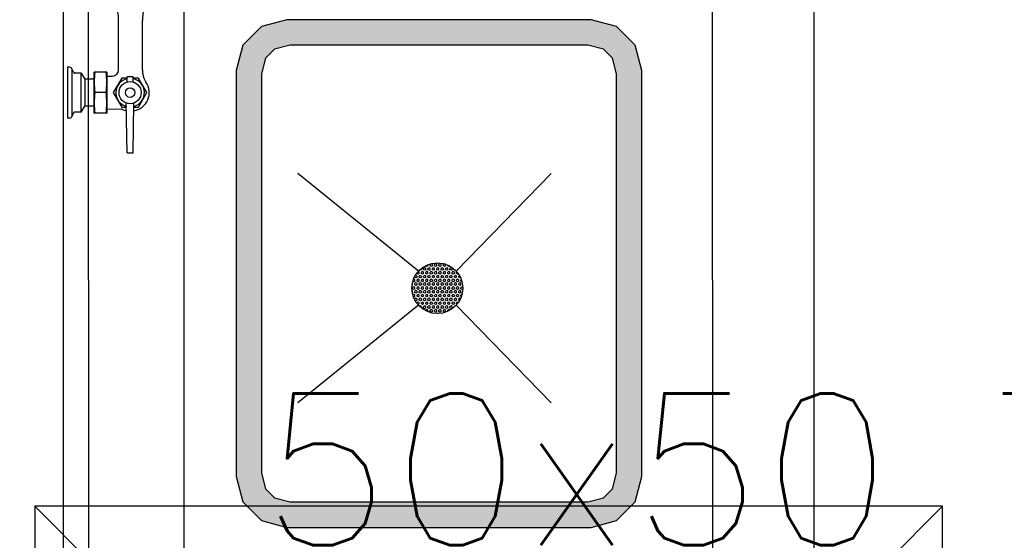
# Model space of a CAD drawing. Header units: millimetres. Extents: x -11575 to 52845, y -36266 to 23021.
# Tile 130 of 184: x 44076 to 45049, y 12141 to 12655. Entities that reach past the tile are written whole.
import ezdxf

# ---------------------------------------------------------------- set-up
doc = ezdxf.new("R2010")
doc.units = ezdxf.units.MM
doc.header["$MEASUREMENT"] = 0
doc.layers.add('GREY SCALE', color=9, linetype='Continuous', true_color=0x808080)
doc.layers.add('GREYSCALE', color=9, linetype='Continuous', lineweight=0, true_color=0x808080)
doc.layers.add('M-MEP-ELCT-TRUNKING', color=7, linetype='Continuous', lineweight=20, true_color=0x960000)
doc.layers.add('M-MEP-ELPR-TEXT', color=7, linetype='Continuous', lineweight=20)
doc.styles.get("Standard").update_dxf_attribs({"font": 'romans.shx'})

# ---------------------------------------------------------------- blocks, each defined once
blk = doc.blocks.new('FLOOR PLAN')
at = {"layer": 'GREYSCALE', "lineweight": -2}
h = blk.add_hatch(color=0, dxfattribs=at)
h.dxf.hatch_style = 1
h.paths.add_polyline_path([(14340.05, 12153.59), (14640.77, 12153.6), (14665.83, 12160.32), (14684.18, 12178.67), (14690.89, 12203.73), (14690.87, 12604.7), (14684.16, 12629.76), (14665.81, 12648.1), (14640.75, 12654.82), (14340.02, 12654.8), (14314.96, 12648.09), (14296.62, 12629.74), (14289.9, 12604.68), (14289.92, 12203.71), (14296.64, 12178.65), (14314.99, 12160.3)])
h.paths.add_polyline_path([(14343.34, 12178.65), (14637.47, 12178.67), (14652.86, 12182.79), (14661.71, 12191.64), (14665.83, 12207.03), (14665.81, 12601.4), (14661.69, 12616.78), (14652.84, 12625.63), (14637.45, 12629.76), (14343.32, 12629.74), (14327.94, 12625.62), (14319.09, 12616.77), (14314.97, 12601.38), (14314.98, 12207.01), (14319.11, 12191.62), (14327.96, 12182.77)], flags=16)
at = {"layer": 'GREYSCALE', "color": 0, "lineweight": -2}
for p, q in [((14119.17, 13241.32), (14119.22, 12032.34)), ((14144.28, 12032.34), (14144.23, 13241.32)), ((14238.51, 12032.34), (14238.45, 13241.32)), ((14760.77, 12032.36), (14760.72, 13241.35)), ((14861.01, 12032.37), (14860.96, 13241.35)), ((14173.86, 12627.63), (14173.86, 12653.94)), ((14173.86, 12605.37), (14173.86, 12653.73)), ((14197.35, 12627.63), (14197.35, 12653.94)), ((14197.35, 12605.37), (14197.35, 12653.73)), ((14314.96, 12648.09), (14296.62, 12629.74)), ((14340.02, 12654.8), (14314.96, 12648.09)), ((14640.75, 12654.82), (14340.02, 12654.8)), ((14665.81, 12648.1), (14640.75, 12654.82)), ((14684.16, 12629.76), (14665.81, 12648.1)), ((14296.62, 12629.74), (14289.9, 12604.68)), ((14343.32, 12629.74), (14327.94, 12625.62)), ((14637.45, 12629.76), (14343.32, 12629.74)), ((14652.84, 12625.63), (14637.45, 12629.76)), ((14690.87, 12604.7), (14684.16, 12629.76)), ((14327.94, 12625.62), (14319.09, 12616.77)), ((14661.69, 12616.78), (14652.84, 12625.63)), ((14125.19, 12607.85), (14123.21, 12607.85)), ((14123.21, 12607.85), (14123.21, 12557.73)), ((14319.09, 12616.77), (14314.97, 12601.38)), ((14665.81, 12601.4), (14661.69, 12616.78)), ((14129.22, 12602.89), (14128.04, 12605.72)), ((14128.05, 12559.93), (14128.04, 12605.66)), ((14136.75, 12601.95), (14130.64, 12601.95)), ((14136.75, 12601.95), (14140.58, 12596.15)), ((14136.75, 12563.7), (14136.75, 12601.95)), ((14162.2, 12603.05), (14149.67, 12603.05)), ((14149.68, 12582.83), (14149.67, 12603.05)), ((14162.2, 12603.05), (14162.21, 12562.6)), ((14162.2, 12599.11), (14167.59, 12599.11)), ((14182.32, 12593.42), (14182.32, 12598.55)), ((14188.09, 12598.55), (14182.32, 12598.55)), ((14188.09, 12593.42), (14188.09, 12598.55)), ((14289.9, 12604.68), (14289.92, 12203.71)), ((14314.97, 12601.38), (14314.98, 12207.01)), ((14665.83, 12207.03), (14665.81, 12601.4)), ((14690.89, 12203.73), (14690.87, 12604.7)), ((14140.58, 12596.08), (14140.58, 12569.57)), ((14149.67, 12596.08), (14140.58, 12596.08)), ((14149.68, 12562.6), (14149.68, 12582.83)), ((14161.42, 12582.83), (14150.46, 12582.83)), ((14136.75, 12563.7), (14140.58, 12569.51)), ((14149.68, 12569.51), (14140.58, 12569.51)), ((14182.33, 12523.3), (14181.46, 12572.54)), ((14188.09, 12523.3), (14188.95, 12572.54)), ((14129.22, 12562.76), (14128.05, 12559.93)), ((14136.75, 12563.7), (14130.64, 12563.7)), ((14162.21, 12562.6), (14149.68, 12562.6)), ((14162.21, 12566.72), (14176.37, 12566.6)), ((14125.19, 12557.73), (14123.21, 12557.73)), ((14182.33, 12523.3), (14188.09, 12523.3)), ((14470.18, 12406.61), (14351.05, 12503)), ((14470.18, 12406.61), (14351.05, 12503)), ((14470.18, 12406.61), (14351.05, 12503)), ((14470.18, 12406.61), (14351.05, 12503)), ((14601.3, 12503.02), (14507.24, 12406.61)), ((14601.3, 12503.02), (14507.24, 12406.61)), ((14601.3, 12503.02), (14507.24, 12406.61)), ((14601.3, 12503.02), (14507.24, 12406.61)), ((14479.51, 12411.79), (14479.51, 12413.05)), ((14479.51, 12413.05), (14479.51, 12413.05)), ((14482.77, 12413.67), (14481.68, 12413.05)), ((14481.68, 12411.79), (14481.68, 12413.05)), ((14483.85, 12413.05), (14482.77, 12413.67)), ((14483.85, 12411.79), (14483.85, 12413.05)), ((14487.11, 12413.67), (14486.02, 12413.05)), ((14486.02, 12411.79), (14486.02, 12413.05)), ((14488.19, 12413.05), (14487.11, 12413.67)), ((14488.19, 12411.79), (14488.19, 12413.05)), ((14491.45, 12413.67), (14490.36, 12413.05)), ((14490.36, 12411.79), (14490.36, 12413.05)), ((14492.53, 12413.05), (14491.45, 12413.67)), ((14492.53, 12411.79), (14492.53, 12413.05)), ((14495.79, 12413.67), (14494.7, 12413.05)), ((14494.7, 12411.79), (14494.7, 12413.05)), ((14496.87, 12413.05), (14495.79, 12413.67)), ((14496.87, 12411.79), (14496.87, 12413.05)), ((14468.66, 12404.27), (14468.66, 12404.77)), ((14469.75, 12403.65), (14468.66, 12404.27)), ((14470.83, 12404.27), (14469.75, 12403.65)), ((14470.83, 12405.53), (14469.77, 12406.14)), ((14470.83, 12404.27), (14470.83, 12405.53)), ((14471.92, 12407.41), (14471.3, 12407.76)), ((14473, 12408.03), (14471.92, 12407.41)), ((14473, 12408.03), (14473, 12409.26)), ((14474.09, 12406.15), (14473, 12405.53)), ((14473, 12404.27), (14473, 12405.53)), ((14474.09, 12403.65), (14473, 12404.27)), ((14475.17, 12405.53), (14474.09, 12406.15)), ((14475.17, 12404.27), (14474.09, 12403.65)), ((14476.26, 12409.91), (14475.17, 12409.29)), ((14475.17, 12408.03), (14475.17, 12409.29)), ((14476.26, 12407.41), (14475.17, 12408.03)), ((14475.17, 12404.27), (14475.17, 12405.53)), ((14477.34, 12409.29), (14476.26, 12409.91)), ((14477.34, 12408.03), (14476.26, 12407.41)), ((14477.34, 12411.79), (14477.34, 12412.07)), ((14478.43, 12411.17), (14477.34, 12411.79)), ((14477.34, 12408.03), (14477.34, 12409.29)), ((14478.43, 12406.15), (14477.34, 12405.53)), ((14477.34, 12404.27), (14477.34, 12405.53)), ((14478.43, 12403.65), (14477.34, 12404.27)), ((14479.51, 12411.79), (14478.43, 12411.17)), ((14479.51, 12405.53), (14478.43, 12406.15)), ((14479.51, 12404.27), (14478.43, 12403.65)), ((14480.6, 12409.91), (14479.51, 12409.29)), ((14479.51, 12408.03), (14479.51, 12409.29)), ((14480.6, 12407.41), (14479.51, 12408.03)), ((14479.51, 12404.27), (14479.51, 12405.53)), ((14481.68, 12409.29), (14480.6, 12409.91)), ((14481.68, 12408.03), (14480.6, 12407.41)), ((14482.77, 12411.17), (14481.68, 12411.79)), ((14481.68, 12408.03), (14481.68, 12409.29)), ((14482.77, 12406.15), (14481.68, 12405.53)), ((14481.68, 12404.27), (14481.68, 12405.53)), ((14482.77, 12403.65), (14481.68, 12404.27)), ((14483.85, 12411.79), (14482.77, 12411.17)), ((14483.85, 12405.53), (14482.77, 12406.15)), ((14483.85, 12404.27), (14482.77, 12403.65)), ((14484.94, 12409.91), (14483.85, 12409.29)), ((14483.85, 12408.03), (14483.85, 12409.29)), ((14484.94, 12407.41), (14483.85, 12408.03)), ((14483.85, 12404.27), (14483.85, 12405.53)), ((14486.02, 12409.29), (14484.94, 12409.91)), ((14486.02, 12408.03), (14484.94, 12407.41)), ((14487.11, 12411.17), (14486.02, 12411.79)), ((14486.02, 12408.03), (14486.02, 12409.29)), ((14487.11, 12406.15), (14486.02, 12405.53)), ((14486.02, 12404.27), (14486.02, 12405.53)), ((14487.11, 12403.65), (14486.02, 12404.27)), ((14488.19, 12411.79), (14487.11, 12411.17)), ((14488.19, 12405.53), (14487.11, 12406.15)), ((14488.19, 12404.27), (14487.11, 12403.65)), ((14489.28, 12409.91), (14488.19, 12409.29)), ((14488.19, 12408.03), (14488.19, 12409.29)), ((14489.28, 12407.41), (14488.19, 12408.03)), ((14488.19, 12404.27), (14488.19, 12405.53)), ((14490.36, 12409.29), (14489.28, 12409.91)), ((14490.36, 12408.03), (14489.28, 12407.41)), ((14491.45, 12411.17), (14490.36, 12411.79)), ((14490.36, 12408.03), (14490.36, 12409.29)), ((14491.45, 12406.15), (14490.36, 12405.53)), ((14490.36, 12404.27), (14490.36, 12405.53)), ((14491.45, 12403.65), (14490.36, 12404.27)), ((14492.53, 12411.79), (14491.45, 12411.17)), ((14492.53, 12405.53), (14491.45, 12406.15)), ((14492.53, 12404.27), (14491.45, 12403.65)), ((14493.62, 12409.91), (14492.53, 12409.29)), ((14492.53, 12408.03), (14492.53, 12409.29)), ((14493.62, 12407.41), (14492.53, 12408.03)), ((14492.53, 12404.27), (14492.53, 12405.53)), ((14494.7, 12409.29), (14493.62, 12409.91)), ((14494.7, 12408.03), (14493.62, 12407.41)), ((14495.79, 12411.17), (14494.7, 12411.79)), ((14494.7, 12408.03), (14494.7, 12409.29)), ((14495.79, 12406.15), (14494.7, 12405.53)), ((14494.7, 12404.27), (14494.7, 12405.53)), ((14495.79, 12403.65), (14494.7, 12404.27)), ((14496.87, 12411.79), (14495.79, 12411.17)), ((14496.87, 12405.53), (14495.79, 12406.15)), ((14496.87, 12404.27), (14495.79, 12403.65)), ((14497.96, 12409.91), (14496.87, 12409.29)), ((14496.87, 12408.03), (14496.87, 12409.29)), ((14497.96, 12407.41), (14496.87, 12408.03)), ((14496.87, 12404.27), (14496.87, 12405.53)), ((14499.05, 12409.29), (14497.96, 12409.91)), ((14499.05, 12408.03), (14497.96, 12407.41)), ((14499.04, 12411.79), (14499.04, 12412.57)), ((14500.13, 12411.17), (14499.04, 12411.79)), ((14499.05, 12408.03), (14499.05, 12409.29)), ((14500.13, 12406.15), (14499.05, 12405.53)), ((14499.05, 12404.27), (14499.05, 12405.53)), ((14500.13, 12403.65), (14499.05, 12404.27)), ((14500.92, 12411.62), (14500.13, 12411.17)), ((14501.22, 12405.53), (14500.13, 12406.15)), ((14501.22, 12404.27), (14500.13, 12403.65)), ((14502.3, 12409.91), (14501.22, 12409.29)), ((14501.22, 12408.03), (14501.22, 12409.29)), ((14502.3, 12407.41), (14501.22, 12408.03)), ((14501.22, 12404.27), (14501.22, 12405.53)), ((14503.39, 12409.29), (14502.3, 12409.91)), ((14503.39, 12408.03), (14502.3, 12407.41)), ((14503.39, 12408.03), (14503.39, 12409.29)), ((14504.47, 12406.15), (14503.39, 12405.53)), ((14503.39, 12404.27), (14503.39, 12405.53)), ((14504.47, 12403.65), (14503.39, 12404.27)), ((14505.56, 12405.53), (14504.47, 12406.15)), ((14505.56, 12404.27), (14504.47, 12403.65)), ((14505.56, 12408.03), (14505.56, 12408.29)), ((14506.26, 12407.63), (14505.56, 12408.03)), ((14505.56, 12404.27), (14505.56, 12405.53)), ((14508.03, 12405.7), (14507.73, 12405.53)), ((14507.73, 12404.28), (14507.73, 12405.53)), ((14508.81, 12403.65), (14507.73, 12404.28)), ((14509.35, 12403.96), (14508.81, 12403.65)), ((14464.32, 12394.25), (14464.09, 12394.38)), ((14464.32, 12393), (14464.32, 12394.25)), ((14465.41, 12396.13), (14464.61, 12396.59)), ((14465.41, 12398.63), (14465.25, 12398.55)), ((14466.49, 12398.01), (14465.41, 12398.63)), ((14466.49, 12396.76), (14465.41, 12396.13)), ((14466.49, 12400.51), (14466.49, 12401.32)), ((14467.58, 12399.89), (14466.49, 12400.51)), ((14466.49, 12396.76), (14466.49, 12398.01)), ((14467.58, 12394.88), (14466.49, 12394.25)), ((14466.49, 12393), (14466.49, 12394.25)), ((14467.58, 12402.39), (14466.84, 12401.97)), ((14468.66, 12401.77), (14467.58, 12402.39)), ((14468.66, 12400.51), (14467.58, 12399.89)), ((14468.66, 12394.25), (14467.58, 12394.88)), ((14468.66, 12400.51), (14468.66, 12401.77)), ((14469.75, 12398.64), (14468.66, 12398.01)), ((14468.66, 12396.76), (14468.66, 12398.01)), ((14469.75, 12396.13), (14468.66, 12396.76)), ((14468.66, 12393), (14468.66, 12394.25)), ((14470.83, 12398.01), (14469.75, 12398.64)), ((14470.83, 12396.76), (14469.75, 12396.13)), ((14471.92, 12402.39), (14470.83, 12401.77)), ((14470.83, 12400.51), (14470.83, 12401.77)), ((14471.92, 12399.89), (14470.83, 12400.51)), ((14470.83, 12396.76), (14470.83, 12398.01)), ((14471.92, 12394.88), (14470.83, 12394.25)), ((14470.83, 12393), (14470.83, 12394.25)), ((14473, 12401.77), (14471.92, 12402.39)), ((14473, 12400.51), (14471.92, 12399.89)), ((14473, 12394.25), (14471.92, 12394.88)), ((14473, 12400.51), (14473, 12401.77)), ((14474.09, 12398.64), (14473, 12398.01)), ((14473, 12396.76), (14473, 12398.01)), ((14474.09, 12396.13), (14473, 12396.76)), ((14473, 12393), (14473, 12394.25)), ((14475.17, 12398.01), (14474.09, 12398.64)), ((14475.17, 12396.76), (14474.09, 12396.13)), ((14476.26, 12402.39), (14475.17, 12401.77)), ((14475.17, 12400.51), (14475.17, 12401.77)), ((14476.26, 12399.89), (14475.17, 12400.51)), ((14475.17, 12396.76), (14475.17, 12398.01)), ((14476.26, 12394.88), (14475.17, 12394.25)), ((14475.17, 12393), (14475.17, 12394.25)), ((14477.34, 12401.77), (14476.26, 12402.39)), ((14477.34, 12400.51), (14476.26, 12399.89)), ((14477.34, 12394.25), (14476.26, 12394.88)), ((14477.34, 12400.51), (14477.34, 12401.77)), ((14478.43, 12398.64), (14477.34, 12398.01)), ((14477.34, 12396.76), (14477.34, 12398.01)), ((14478.43, 12396.13), (14477.34, 12396.76)), ((14477.34, 12393), (14477.34, 12394.25)), ((14479.51, 12398.01), (14478.43, 12398.64)), ((14479.51, 12396.76), (14478.43, 12396.13)), ((14480.6, 12402.39), (14479.51, 12401.77)), ((14479.51, 12400.52), (14479.51, 12401.77)), ((14480.6, 12399.89), (14479.51, 12400.52)), ((14479.51, 12396.76), (14479.51, 12398.01)), ((14480.6, 12394.88), (14479.51, 12394.25)), ((14479.51, 12393), (14479.51, 12394.25)), ((14481.68, 12401.77), (14480.6, 12402.39)), ((14481.68, 12400.52), (14480.6, 12399.89)), ((14481.68, 12394.25), (14480.6, 12394.88)), ((14481.68, 12400.52), (14481.68, 12401.77)), ((14482.77, 12398.64), (14481.68, 12398.01)), ((14481.68, 12396.76), (14481.68, 12398.01)), ((14482.77, 12396.13), (14481.68, 12396.76)), ((14481.68, 12393), (14481.68, 12394.25)), ((14483.85, 12398.01), (14482.77, 12398.64)), ((14483.85, 12396.76), (14482.77, 12396.13)), ((14484.94, 12402.39), (14483.85, 12401.77)), ((14483.85, 12400.52), (14483.85, 12401.77)), ((14484.94, 12399.89), (14483.85, 12400.52)), ((14483.85, 12396.76), (14483.85, 12398.01)), ((14484.94, 12394.88), (14483.85, 12394.25)), ((14483.85, 12393), (14483.85, 12394.25)), ((14486.02, 12401.77), (14484.94, 12402.39)), ((14486.02, 12400.52), (14484.94, 12399.89)), ((14486.02, 12394.25), (14484.94, 12394.88)), ((14486.02, 12400.52), (14486.02, 12401.77)), ((14487.11, 12398.64), (14486.02, 12398.01)), ((14486.02, 12396.76), (14486.02, 12398.01)), ((14487.11, 12396.13), (14486.02, 12396.76)), ((14486.02, 12393), (14486.02, 12394.25)), ((14488.19, 12398.01), (14487.11, 12398.64)), ((14488.19, 12396.76), (14487.11, 12396.13)), ((14489.28, 12402.4), (14488.19, 12401.77)), ((14488.19, 12400.52), (14488.19, 12401.77)), ((14489.28, 12399.89), (14488.19, 12400.52)), ((14488.19, 12396.76), (14488.19, 12398.01)), ((14489.28, 12394.88), (14488.19, 12394.25)), ((14488.19, 12393), (14488.19, 12394.25)), ((14490.36, 12401.77), (14489.28, 12402.4)), ((14490.36, 12400.52), (14489.28, 12399.89)), ((14490.36, 12394.25), (14489.28, 12394.88)), ((14490.36, 12400.52), (14490.36, 12401.77)), ((14491.45, 12398.64), (14490.36, 12398.01)), ((14490.36, 12396.76), (14490.36, 12398.01)), ((14491.45, 12396.13), (14490.36, 12396.76)), ((14490.36, 12393), (14490.36, 12394.25)), ((14492.53, 12398.01), (14491.45, 12398.64)), ((14492.53, 12396.76), (14491.45, 12396.13)), ((14493.62, 12402.4), (14492.53, 12401.77)), ((14492.53, 12400.52), (14492.53, 12401.77)), ((14493.62, 12399.89), (14492.53, 12400.52)), ((14492.53, 12396.76), (14492.53, 12398.01)), ((14493.62, 12394.88), (14492.53, 12394.25)), ((14492.53, 12393), (14492.53, 12394.25)), ((14494.7, 12401.77), (14493.62, 12402.4)), ((14494.7, 12400.52), (14493.62, 12399.89)), ((14494.71, 12394.25), (14493.62, 12394.88)), ((14494.7, 12400.52), (14494.7, 12401.77)), ((14495.79, 12398.64), (14494.7, 12398.01)), ((14494.7, 12396.76), (14494.7, 12398.01)), ((14495.79, 12396.13), (14494.7, 12396.76)), ((14494.71, 12393), (14494.71, 12394.25)), ((14496.88, 12398.01), (14495.79, 12398.64)), ((14496.88, 12396.76), (14495.79, 12396.13)), ((14497.96, 12402.4), (14496.88, 12401.77)), ((14496.88, 12400.52), (14496.88, 12401.77)), ((14497.96, 12399.89), (14496.88, 12400.52)), ((14496.88, 12396.76), (14496.88, 12398.01)), ((14497.96, 12394.88), (14496.88, 12394.25)), ((14496.88, 12393), (14496.88, 12394.25)), ((14499.05, 12401.77), (14497.96, 12402.4)), ((14499.05, 12400.52), (14497.96, 12399.89)), ((14499.05, 12394.25), (14497.96, 12394.88)), ((14499.05, 12400.52), (14499.05, 12401.77)), ((14500.13, 12398.64), (14499.05, 12398.01)), ((14499.05, 12396.76), (14499.05, 12398.01)), ((14500.13, 12396.13), (14499.05, 12396.76)), ((14499.05, 12393), (14499.05, 12394.25)), ((14501.22, 12398.01), (14500.13, 12398.64)), ((14501.22, 12396.76), (14500.13, 12396.13)), ((14502.3, 12402.4), (14501.22, 12401.77)), ((14501.22, 12400.52), (14501.22, 12401.77)), ((14502.3, 12399.89), (14501.22, 12400.52)), ((14501.22, 12396.76), (14501.22, 12398.01)), ((14502.3, 12394.88), (14501.22, 12394.25)), ((14501.22, 12393), (14501.22, 12394.25)), ((14503.39, 12401.77), (14502.3, 12402.4)), ((14503.39, 12400.52), (14502.3, 12399.89)), ((14503.39, 12394.25), (14502.3, 12394.88)), ((14503.39, 12400.52), (14503.39, 12401.77)), ((14504.47, 12398.64), (14503.39, 12398.01)), ((14503.39, 12396.76), (14503.39, 12398.01)), ((14504.47, 12396.13), (14503.39, 12396.76)), ((14503.39, 12393), (14503.39, 12394.25)), ((14505.56, 12398.01), (14504.47, 12398.64)), ((14505.56, 12396.76), (14504.47, 12396.13)), ((14506.64, 12402.4), (14505.56, 12401.77)), ((14505.56, 12400.52), (14505.56, 12401.77)), ((14506.64, 12399.89), (14505.56, 12400.52)), ((14505.56, 12396.76), (14505.56, 12398.01)), ((14506.64, 12394.88), (14505.56, 12394.25)), ((14505.56, 12393), (14505.56, 12394.25)), ((14507.73, 12401.77), (14506.64, 12402.4)), ((14507.73, 12400.52), (14506.64, 12399.89)), ((14507.73, 12394.25), (14506.64, 12394.88)), ((14507.73, 12400.52), (14507.73, 12401.77)), ((14508.81, 12398.64), (14507.73, 12398.01)), ((14507.73, 12396.76), (14507.73, 12398.01)), ((14508.81, 12396.13), (14507.73, 12396.76)), ((14507.73, 12393), (14507.73, 12394.25)), ((14509.9, 12398.01), (14508.81, 12398.64)), ((14509.9, 12396.76), (14508.81, 12396.13)), ((14510.5, 12402.12), (14509.9, 12401.77)), ((14509.9, 12400.52), (14509.9, 12401.77)), ((14510.98, 12399.89), (14509.9, 12400.52)), ((14509.9, 12396.76), (14509.9, 12398.01)), ((14510.98, 12394.88), (14509.9, 12394.25)), ((14509.9, 12393), (14509.9, 12394.25)), ((14511.49, 12400.18), (14510.98, 12399.89)), ((14512.07, 12394.25), (14510.98, 12394.88)), ((14512.32, 12398.15), (14512.07, 12398.01)), ((14512.07, 12396.76), (14512.07, 12398.01)), ((14512.91, 12396.27), (14512.07, 12396.76)), ((14512.07, 12393), (14512.07, 12394.25)), ((14464.32, 12386.73), (14463.8, 12387.03)), ((14464.32, 12393), (14463.83, 12392.71)), ((14464.32, 12385.48), (14464.04, 12385.32)), ((14465.41, 12391.12), (14464.32, 12390.49)), ((14464.32, 12389.24), (14464.32, 12390.49)), ((14465.41, 12388.61), (14464.32, 12389.24)), ((14464.32, 12385.48), (14464.32, 12386.73)), ((14465.41, 12383.6), (14464.55, 12383.1)), ((14466.49, 12390.49), (14465.41, 12391.12)), ((14466.49, 12389.24), (14465.41, 12388.61)), ((14466.49, 12382.97), (14465.41, 12383.6)), ((14467.58, 12392.37), (14466.49, 12393)), ((14466.49, 12389.24), (14466.49, 12390.49)), ((14467.58, 12387.36), (14466.49, 12386.73)), ((14466.49, 12385.48), (14466.49, 12386.73)), ((14467.58, 12384.85), (14466.49, 12385.48)), ((14468.66, 12393), (14467.58, 12392.37)), ((14468.66, 12386.73), (14467.58, 12387.36)), ((14468.66, 12385.48), (14467.58, 12384.85)), ((14469.75, 12391.12), (14468.66, 12390.49)), ((14468.66, 12389.24), (14468.66, 12390.49)), ((14469.75, 12388.61), (14468.66, 12389.24)), ((14468.66, 12385.48), (14468.66, 12386.73)), ((14469.75, 12383.6), (14468.66, 12382.97)), ((14470.83, 12390.49), (14469.75, 12391.12)), ((14470.83, 12389.24), (14469.75, 12388.61)), ((14470.83, 12382.97), (14469.75, 12383.6)), ((14471.92, 12392.37), (14470.83, 12393)), ((14470.83, 12389.24), (14470.83, 12390.49)), ((14471.92, 12387.36), (14470.83, 12386.73)), ((14470.83, 12385.48), (14470.83, 12386.73)), ((14471.92, 12384.85), (14470.83, 12385.48)), ((14473, 12393), (14471.92, 12392.37)), ((14473, 12386.73), (14471.92, 12387.36)), ((14473, 12385.48), (14471.92, 12384.85)), ((14474.09, 12391.12), (14473, 12390.49)), ((14473, 12389.24), (14473, 12390.49)), ((14474.09, 12388.61), (14473, 12389.24)), ((14473, 12385.48), (14473, 12386.73)), ((14474.09, 12383.6), (14473, 12382.97)), ((14475.17, 12390.49), (14474.09, 12391.12)), ((14475.17, 12389.24), (14474.09, 12388.61)), ((14475.17, 12382.97), (14474.09, 12383.6)), ((14476.26, 12392.37), (14475.17, 12393)), ((14475.17, 12389.24), (14475.17, 12390.49)), ((14476.26, 12387.36), (14475.17, 12386.73)), ((14475.17, 12385.48), (14475.17, 12386.73)), ((14476.26, 12384.85), (14475.17, 12385.48)), ((14477.34, 12393), (14476.26, 12392.37)), ((14477.34, 12386.73), (14476.26, 12387.36)), ((14477.34, 12385.48), (14476.26, 12384.85)), ((14478.43, 12391.12), (14477.34, 12390.49)), ((14477.34, 12389.24), (14477.34, 12390.49)), ((14478.43, 12388.61), (14477.34, 12389.24)), ((14477.34, 12385.48), (14477.34, 12386.73)), ((14478.43, 12383.6), (14477.34, 12382.97)), ((14479.51, 12390.49), (14478.43, 12391.12)), ((14479.51, 12389.24), (14478.43, 12388.61)), ((14479.51, 12382.97), (14478.43, 12383.6)), ((14480.6, 12392.37), (14479.51, 12393)), ((14479.51, 12389.24), (14479.51, 12390.49)), ((14480.6, 12387.36), (14479.51, 12386.73)), ((14479.51, 12385.48), (14479.51, 12386.73)), ((14480.6, 12384.85), (14479.51, 12385.48)), ((14481.68, 12393), (14480.6, 12392.37)), ((14481.68, 12386.73), (14480.6, 12387.36)), ((14481.68, 12385.48), (14480.6, 12384.85)), ((14482.77, 12391.12), (14481.68, 12390.49)), ((14481.68, 12389.24), (14481.68, 12390.49)), ((14482.77, 12388.61), (14481.68, 12389.24)), ((14481.68, 12385.48), (14481.68, 12386.73)), ((14482.77, 12383.6), (14481.68, 12382.97)), ((14483.85, 12390.49), (14482.77, 12391.12)), ((14483.85, 12389.24), (14482.77, 12388.61)), ((14483.85, 12382.97), (14482.77, 12383.6)), ((14484.94, 12392.37), (14483.85, 12393)), ((14483.85, 12389.24), (14483.85, 12390.49)), ((14484.94, 12387.36), (14483.85, 12386.73)), ((14483.85, 12385.48), (14483.85, 12386.73)), ((14484.94, 12384.85), (14483.85, 12385.48)), ((14486.02, 12393), (14484.94, 12392.37)), ((14486.02, 12386.73), (14484.94, 12387.36)), ((14486.02, 12385.48), (14484.94, 12384.85)), ((14487.11, 12391.12), (14486.02, 12390.49)), ((14486.02, 12389.24), (14486.02, 12390.49)), ((14487.11, 12388.61), (14486.02, 12389.24)), ((14486.02, 12385.48), (14486.02, 12386.73)), ((14487.11, 12383.6), (14486.02, 12382.97)), ((14488.19, 12390.49), (14487.11, 12391.12)), ((14488.19, 12389.24), (14487.11, 12388.61)), ((14488.19, 12382.97), (14487.11, 12383.6)), ((14489.28, 12392.37), (14488.19, 12393)), ((14488.19, 12389.24), (14488.19, 12390.49)), ((14489.28, 12387.36), (14488.19, 12386.73)), ((14488.19, 12385.48), (14488.19, 12386.73)), ((14489.28, 12384.85), (14488.19, 12385.48)), ((14490.36, 12393), (14489.28, 12392.37)), ((14490.36, 12386.73), (14489.28, 12387.36)), ((14490.36, 12385.48), (14489.28, 12384.85)), ((14491.45, 12391.12), (14490.36, 12390.49)), ((14490.36, 12389.24), (14490.36, 12390.49)), ((14491.45, 12388.61), (14490.36, 12389.24)), ((14490.36, 12385.48), (14490.36, 12386.73)), ((14491.45, 12383.6), (14490.37, 12382.97)), ((14492.54, 12390.49), (14491.45, 12391.12)), ((14492.54, 12389.24), (14491.45, 12388.61)), ((14492.54, 12382.97), (14491.45, 12383.6)), ((14493.62, 12392.37), (14492.53, 12393)), ((14492.54, 12389.24), (14492.54, 12390.49)), ((14493.62, 12387.36), (14492.54, 12386.73)), ((14492.54, 12385.48), (14492.54, 12386.73)), ((14493.62, 12384.85), (14492.54, 12385.48)), ((14494.71, 12393), (14493.62, 12392.37)), ((14494.71, 12386.73), (14493.62, 12387.36)), ((14494.71, 12385.48), (14493.62, 12384.85)), ((14495.79, 12391.12), (14494.71, 12390.49)), ((14494.71, 12389.24), (14494.71, 12390.49)), ((14495.79, 12388.61), (14494.71, 12389.24)), ((14494.71, 12385.48), (14494.71, 12386.73)), ((14495.79, 12383.6), (14494.71, 12382.97)), ((14496.88, 12390.49), (14495.79, 12391.12)), ((14496.88, 12389.24), (14495.79, 12388.61)), ((14496.88, 12382.97), (14495.79, 12383.6)), ((14497.96, 12392.37), (14496.88, 12393)), ((14496.88, 12389.24), (14496.88, 12390.49)), ((14497.96, 12387.36), (14496.88, 12386.73)), ((14496.88, 12385.48), (14496.88, 12386.73)), ((14497.96, 12384.85), (14496.88, 12385.48)), ((14499.05, 12393), (14497.96, 12392.37)), ((14499.05, 12386.73), (14497.96, 12387.36)), ((14499.05, 12385.48), (14497.96, 12384.85)), ((14500.13, 12391.12), (14499.05, 12390.49)), ((14499.05, 12389.24), (14499.05, 12390.49)), ((14500.13, 12388.61), (14499.05, 12389.24)), ((14499.05, 12385.48), (14499.05, 12386.73)), ((14500.13, 12383.6), (14499.05, 12382.97)), ((14501.22, 12390.49), (14500.13, 12391.12)), ((14501.22, 12389.24), (14500.13, 12388.61)), ((14501.22, 12382.97), (14500.13, 12383.6)), ((14502.3, 12392.37), (14501.22, 12393)), ((14501.22, 12389.24), (14501.22, 12390.49)), ((14502.3, 12387.36), (14501.22, 12386.73)), ((14501.22, 12385.48), (14501.22, 12386.73)), ((14502.3, 12384.85), (14501.22, 12385.48)), ((14503.39, 12393), (14502.3, 12392.37)), ((14503.39, 12386.73), (14502.3, 12387.36)), ((14503.39, 12385.48), (14502.3, 12384.85)), ((14504.47, 12391.12), (14503.39, 12390.49)), ((14503.39, 12389.24), (14503.39, 12390.49)), ((14504.47, 12388.61), (14503.39, 12389.24)), ((14503.39, 12385.48), (14503.39, 12386.73)), ((14504.47, 12383.6), (14503.39, 12382.97)), ((14505.56, 12390.49), (14504.47, 12391.12)), ((14505.56, 12389.24), (14504.47, 12388.61)), ((14505.56, 12382.97), (14504.47, 12383.6)), ((14506.64, 12392.37), (14505.56, 12393)), ((14505.56, 12389.24), (14505.56, 12390.49)), ((14506.64, 12387.36), (14505.56, 12386.73)), ((14505.56, 12385.48), (14505.56, 12386.73)), ((14506.64, 12384.85), (14505.56, 12385.48)), ((14507.73, 12393), (14506.64, 12392.37)), ((14507.73, 12386.73), (14506.64, 12387.36)), ((14507.73, 12385.48), (14506.64, 12384.85)), ((14508.81, 12391.12), (14507.73, 12390.49)), ((14507.73, 12389.24), (14507.73, 12390.49)), ((14508.81, 12388.61), (14507.73, 12389.24)), ((14507.73, 12385.48), (14507.73, 12386.73)), ((14508.81, 12383.6), (14507.73, 12382.97)), ((14509.9, 12390.49), (14508.81, 12391.12)), ((14509.9, 12389.24), (14508.81, 12388.61)), ((14509.9, 12382.97), (14508.81, 12383.6)), ((14510.98, 12392.37), (14509.9, 12393)), ((14509.9, 12389.24), (14509.9, 12390.49)), ((14510.98, 12387.36), (14509.9, 12386.73)), ((14509.9, 12385.48), (14509.9, 12386.73)), ((14510.98, 12384.85), (14509.9, 12385.48)), ((14512.07, 12393), (14510.98, 12392.37)), ((14512.07, 12386.73), (14510.98, 12387.36)), ((14512.07, 12385.48), (14510.98, 12384.85)), ((14513.15, 12391.12), (14512.07, 12390.49)), ((14512.07, 12389.24), (14512.07, 12390.49)), ((14513.15, 12388.61), (14512.07, 12389.24)), ((14512.07, 12385.48), (14512.07, 12386.73)), ((14513.75, 12390.77), (14513.15, 12391.12)), ((14513.76, 12388.96), (14513.15, 12388.61)), ((14465.41, 12381.09), (14465.13, 12381.25)), ((14466.49, 12381.72), (14465.41, 12381.09)), ((14466.49, 12381.72), (14466.49, 12382.97)), ((14467.58, 12379.84), (14466.49, 12379.21)), ((14466.49, 12378.15), (14466.49, 12379.21)), ((14467.58, 12377.33), (14466.64, 12377.88)), ((14468.66, 12379.21), (14467.58, 12379.84)), ((14468.66, 12377.96), (14467.58, 12377.33)), ((14468.66, 12381.72), (14468.66, 12382.97)), ((14469.75, 12381.09), (14468.66, 12381.72)), ((14468.66, 12377.96), (14468.66, 12379.21)), ((14469.75, 12376.08), (14468.66, 12375.45)), ((14468.66, 12374.7), (14468.66, 12375.45)), ((14470.83, 12381.72), (14469.75, 12381.09)), ((14470.83, 12375.45), (14469.75, 12376.08)), ((14470.83, 12374.2), (14469.75, 12373.57)), ((14470.83, 12381.72), (14470.83, 12382.97)), ((14471.92, 12379.84), (14470.83, 12379.21)), ((14470.83, 12377.96), (14470.83, 12379.21)), ((14471.92, 12377.33), (14470.83, 12377.96)), ((14470.83, 12374.2), (14470.83, 12375.45)), ((14473, 12379.21), (14471.92, 12379.84)), ((14473, 12377.96), (14471.92, 12377.33)), ((14473, 12381.72), (14473, 12382.97)), ((14474.09, 12381.09), (14473, 12381.72)), ((14473, 12377.96), (14473, 12379.21)), ((14474.09, 12376.08), (14473, 12375.45)), ((14473, 12374.2), (14473, 12375.45)), ((14474.09, 12373.57), (14473, 12374.2)), ((14475.17, 12381.72), (14474.09, 12381.09)), ((14475.17, 12375.45), (14474.09, 12376.08)), ((14475.17, 12374.2), (14474.09, 12373.57)), ((14475.17, 12381.72), (14475.17, 12382.97)), ((14476.26, 12379.84), (14475.17, 12379.21)), ((14475.17, 12377.96), (14475.17, 12379.21)), ((14476.26, 12377.33), (14475.17, 12377.96)), ((14475.17, 12374.2), (14475.17, 12375.45)), ((14477.34, 12379.21), (14476.26, 12379.84)), ((14477.34, 12377.96), (14476.26, 12377.33)), ((14477.34, 12381.72), (14477.34, 12382.97)), ((14478.43, 12381.09), (14477.34, 12381.72)), ((14477.34, 12377.96), (14477.34, 12379.21)), ((14478.43, 12376.08), (14477.34, 12375.45)), ((14477.34, 12374.2), (14477.34, 12375.45)), ((14478.43, 12373.57), (14477.34, 12374.2)), ((14479.51, 12381.72), (14478.43, 12381.09)), ((14479.51, 12375.45), (14478.43, 12376.08)), ((14479.51, 12374.2), (14478.43, 12373.57)), ((14479.51, 12381.72), (14479.51, 12382.97)), ((14480.6, 12379.84), (14479.51, 12379.21)), ((14479.51, 12377.96), (14479.51, 12379.21)), ((14480.6, 12377.33), (14479.51, 12377.96)), ((14479.51, 12374.2), (14479.51, 12375.45)), ((14481.68, 12379.21), (14480.6, 12379.84)), ((14481.68, 12377.96), (14480.6, 12377.33)), ((14481.68, 12381.72), (14481.68, 12382.97)), ((14482.77, 12381.09), (14481.68, 12381.72)), ((14481.68, 12377.96), (14481.68, 12379.21)), ((14482.77, 12376.08), (14481.68, 12375.45)), ((14481.68, 12374.2), (14481.68, 12375.45)), ((14482.77, 12373.58), (14481.68, 12374.2)), ((14483.85, 12381.72), (14482.77, 12381.09)), ((14483.85, 12375.45), (14482.77, 12376.08)), ((14483.85, 12374.2), (14482.77, 12373.58)), ((14483.85, 12381.72), (14483.85, 12382.97)), ((14484.94, 12379.84), (14483.85, 12379.21)), ((14483.85, 12377.96), (14483.85, 12379.21)), ((14484.94, 12377.33), (14483.85, 12377.96)), ((14483.85, 12374.2), (14483.85, 12375.45)), ((14486.02, 12379.21), (14484.94, 12379.84)), ((14486.02, 12377.96), (14484.94, 12377.33)), ((14486.02, 12381.72), (14486.02, 12382.97)), ((14487.11, 12381.09), (14486.02, 12381.72)), ((14486.02, 12377.96), (14486.02, 12379.21)), ((14487.11, 12376.08), (14486.02, 12375.45)), ((14486.02, 12374.2), (14486.02, 12375.45)), ((14487.11, 12373.58), (14486.02, 12374.2)), ((14488.19, 12381.72), (14487.11, 12381.09)), ((14488.2, 12375.45), (14487.11, 12376.08)), ((14488.2, 12374.2), (14487.11, 12373.58)), ((14488.19, 12381.72), (14488.19, 12382.97)), ((14489.28, 12379.84), (14488.19, 12379.21)), ((14488.19, 12377.96), (14488.19, 12379.21)), ((14489.28, 12377.33), (14488.19, 12377.96)), ((14488.2, 12374.2), (14488.2, 12375.45)), ((14490.37, 12379.21), (14489.28, 12379.84)), ((14490.37, 12377.96), (14489.28, 12377.33)), ((14490.37, 12381.72), (14490.37, 12382.97)), ((14491.45, 12381.09), (14490.37, 12381.72)), ((14490.37, 12377.96), (14490.37, 12379.21)), ((14491.45, 12376.08), (14490.37, 12375.45)), ((14490.37, 12374.2), (14490.37, 12375.45)), ((14491.45, 12373.58), (14490.37, 12374.2)), ((14492.54, 12381.72), (14491.45, 12381.09)), ((14492.54, 12375.45), (14491.45, 12376.08)), ((14492.54, 12374.2), (14491.45, 12373.58)), ((14492.54, 12381.72), (14492.54, 12382.97)), ((14493.62, 12379.84), (14492.54, 12379.21)), ((14492.54, 12377.96), (14492.54, 12379.21)), ((14493.62, 12377.33), (14492.54, 12377.96)), ((14492.54, 12374.2), (14492.54, 12375.45)), ((14494.71, 12379.21), (14493.62, 12379.84)), ((14494.71, 12377.96), (14493.62, 12377.33)), ((14494.71, 12381.72), (14494.71, 12382.97)), ((14495.79, 12381.09), (14494.71, 12381.72)), ((14494.71, 12377.96), (14494.71, 12379.21)), ((14495.79, 12376.08), (14494.71, 12375.46)), ((14494.71, 12374.2), (14494.71, 12375.46)), ((14495.79, 12373.58), (14494.71, 12374.2)), ((14496.88, 12381.72), (14495.79, 12381.09)), ((14496.88, 12375.46), (14495.79, 12376.08)), ((14496.88, 12374.2), (14495.79, 12373.58)), ((14496.88, 12381.72), (14496.88, 12382.97)), ((14497.96, 12379.84), (14496.88, 12379.21)), ((14496.88, 12377.96), (14496.88, 12379.21)), ((14497.96, 12377.33), (14496.88, 12377.96)), ((14496.88, 12374.2), (14496.88, 12375.46)), ((14499.05, 12379.21), (14497.96, 12379.84)), ((14499.05, 12377.96), (14497.96, 12377.33)), ((14499.05, 12381.72), (14499.05, 12382.97)), ((14500.13, 12381.09), (14499.05, 12381.72)), ((14499.05, 12377.96), (14499.05, 12379.21)), ((14500.13, 12376.08), (14499.05, 12375.46)), ((14499.05, 12374.2), (14499.05, 12375.46)), ((14500.13, 12373.58), (14499.05, 12374.2)), ((14501.22, 12381.72), (14500.13, 12381.09)), ((14501.22, 12375.46), (14500.13, 12376.08)), ((14501.22, 12374.2), (14500.13, 12373.58)), ((14501.22, 12381.72), (14501.22, 12382.97)), ((14502.3, 12379.84), (14501.22, 12379.21)), ((14501.22, 12377.96), (14501.22, 12379.21)), ((14502.3, 12377.34), (14501.22, 12377.96)), ((14501.22, 12374.2), (14501.22, 12375.46)), ((14503.39, 12379.21), (14502.3, 12379.84)), ((14503.39, 12377.96), (14502.3, 12377.34)), ((14503.39, 12381.72), (14503.39, 12382.97)), ((14504.47, 12381.09), (14503.39, 12381.72)), ((14503.39, 12377.96), (14503.39, 12379.21)), ((14504.47, 12376.08), (14503.39, 12375.46)), ((14503.39, 12374.2), (14503.39, 12375.46)), ((14504.47, 12373.58), (14503.39, 12374.2)), ((14505.56, 12381.72), (14504.47, 12381.09)), ((14505.56, 12375.46), (14504.47, 12376.08)), ((14505.56, 12374.2), (14504.47, 12373.58)), ((14505.56, 12381.72), (14505.56, 12382.97)), ((14506.64, 12379.84), (14505.56, 12379.21)), ((14505.56, 12377.96), (14505.56, 12379.21)), ((14506.64, 12377.34), (14505.56, 12377.96)), ((14505.56, 12374.2), (14505.56, 12375.46)), ((14507.73, 12379.21), (14506.64, 12379.84)), ((14507.73, 12377.96), (14506.64, 12377.34)), ((14507.73, 12381.72), (14507.73, 12382.97)), ((14508.81, 12381.09), (14507.73, 12381.72)), ((14507.73, 12377.96), (14507.73, 12379.21)), ((14508.81, 12376.08), (14507.73, 12375.46)), ((14507.73, 12374.2), (14507.73, 12375.46)), ((14508.17, 12373.95), (14507.73, 12374.2)), ((14509.9, 12381.72), (14508.81, 12381.09)), ((14509.47, 12375.7), (14508.81, 12376.08)), ((14509.9, 12381.72), (14509.9, 12382.97)), ((14510.98, 12379.84), (14509.9, 12379.21)), ((14509.9, 12377.96), (14509.9, 12379.21)), ((14510.61, 12377.55), (14509.9, 12377.96)), ((14511.58, 12379.49), (14510.98, 12379.84)), ((14512.99, 12383.5), (14512.07, 12382.97)), ((14512.07, 12381.72), (14512.07, 12382.97)), ((14512.39, 12381.53), (14512.07, 12381.72)), ((14470.18, 12372.87), (14351.07, 12276.46)), ((14470.18, 12372.87), (14351.07, 12276.46)), ((14470.18, 12372.87), (14351.07, 12276.46)), ((14470.18, 12372.87), (14351.07, 12276.46)), ((14469.75, 12373.57), (14469.39, 12373.78)), ((14471.92, 12372.32), (14471.14, 12371.87)), ((14473, 12371.7), (14471.92, 12372.32)), ((14473, 12370.44), (14472.84, 12370.35)), ((14473, 12370.44), (14473, 12371.7)), ((14476.26, 12372.32), (14475.17, 12371.7)), ((14475.17, 12370.44), (14475.17, 12371.7)), ((14476.26, 12369.82), (14475.17, 12370.44)), ((14477.34, 12371.7), (14476.26, 12372.32)), ((14477.34, 12370.44), (14476.26, 12369.82)), ((14477.34, 12370.44), (14477.34, 12371.7)), ((14478.43, 12368.56), (14477.34, 12367.94)), ((14477.34, 12367.4), (14477.34, 12367.94)), ((14479.51, 12367.94), (14478.43, 12368.56)), ((14479.51, 12366.68), (14479.25, 12366.53)), ((14480.6, 12372.32), (14479.51, 12371.7)), ((14479.51, 12370.44), (14479.51, 12371.7)), ((14480.6, 12369.82), (14479.51, 12370.44)), ((14479.51, 12366.68), (14479.51, 12367.94)), ((14481.68, 12371.7), (14480.6, 12372.32)), ((14481.68, 12370.44), (14480.6, 12369.82)), ((14481.68, 12370.44), (14481.68, 12371.7)), ((14482.77, 12368.56), (14481.68, 12367.94)), ((14481.68, 12366.68), (14481.68, 12367.94)), ((14482.77, 12366.06), (14481.68, 12366.68)), ((14483.85, 12367.94), (14482.77, 12368.56)), ((14483.85, 12366.68), (14482.77, 12366.06)), ((14484.94, 12372.32), (14483.85, 12371.7)), ((14483.85, 12370.44), (14483.85, 12371.7)), ((14484.94, 12369.82), (14483.85, 12370.44)), ((14483.85, 12366.68), (14483.85, 12367.94)), ((14486.02, 12371.7), (14484.94, 12372.32)), ((14486.02, 12370.44), (14484.94, 12369.82)), ((14486.02, 12370.44), (14486.02, 12371.7)), ((14487.11, 12368.56), (14486.03, 12367.94)), ((14486.03, 12366.68), (14486.03, 12367.94)), ((14487.11, 12366.06), (14486.03, 12366.68)), ((14488.2, 12367.94), (14487.11, 12368.56)), ((14488.2, 12366.68), (14487.11, 12366.06)), ((14489.28, 12372.32), (14488.2, 12371.7)), ((14488.2, 12370.44), (14488.2, 12371.7)), ((14489.28, 12369.82), (14488.2, 12370.44)), ((14488.2, 12366.68), (14488.2, 12367.94)), ((14489.28, 12364.8), (14489.06, 12364.68)), ((14490.37, 12371.7), (14489.28, 12372.32)), ((14490.37, 12370.44), (14489.28, 12369.82)), ((14489.48, 12364.69), (14489.28, 12364.8)), ((14490.37, 12370.44), (14490.37, 12371.7)), ((14491.45, 12368.56), (14490.37, 12367.94)), ((14490.37, 12366.68), (14490.37, 12367.94)), ((14491.45, 12366.06), (14490.37, 12366.68)), ((14492.54, 12367.94), (14491.45, 12368.56)), ((14492.54, 12366.68), (14491.45, 12366.06)), ((14493.62, 12372.32), (14492.54, 12371.7)), ((14492.54, 12370.44), (14492.54, 12371.7)), ((14493.62, 12369.82), (14492.54, 12370.44)), ((14492.54, 12366.68), (14492.54, 12367.94)), ((14494.71, 12371.7), (14493.62, 12372.32)), ((14494.71, 12370.44), (14493.62, 12369.82)), ((14494.71, 12370.44), (14494.71, 12371.7)), ((14495.79, 12368.56), (14494.71, 12367.94)), ((14494.71, 12366.68), (14494.71, 12367.94)), ((14495.79, 12366.06), (14494.71, 12366.68)), ((14496.88, 12367.94), (14495.79, 12368.56)), ((14496.88, 12366.68), (14495.79, 12366.06)), ((14497.96, 12372.32), (14496.88, 12371.7)), ((14496.88, 12370.44), (14496.88, 12371.7)), ((14497.96, 12369.82), (14496.88, 12370.44)), ((14496.88, 12366.68), (14496.88, 12367.94)), ((14499.05, 12371.7), (14497.96, 12372.32)), ((14499.05, 12370.44), (14497.96, 12369.82)), ((14499.05, 12370.44), (14499.05, 12371.7)), ((14500.13, 12368.56), (14499.05, 12367.94)), ((14499.05, 12366.91), (14499.05, 12367.94)), ((14501.15, 12367.98), (14500.13, 12368.56)), ((14502.3, 12372.32), (14501.22, 12371.7)), ((14501.22, 12370.44), (14501.22, 12371.7)), ((14502.3, 12369.82), (14501.22, 12370.44)), ((14503.39, 12371.7), (14502.3, 12372.32)), ((14503.39, 12370.44), (14502.3, 12369.82)), ((14503.39, 12370.44), (14503.39, 12371.7)), ((14506.64, 12372.32), (14505.56, 12371.7)), ((14505.56, 12371.18), (14505.56, 12371.7)), ((14506.7, 12372.29), (14506.64, 12372.32)), ((14601.31, 12276.47), (14507.25, 12372.87)), ((14601.31, 12276.47), (14507.25, 12372.87)), ((14601.31, 12276.47), (14507.25, 12372.87)), ((14601.31, 12276.47), (14507.25, 12372.87)), ((14289.92, 12203.71), (14296.64, 12178.65)), ((14314.98, 12207.01), (14319.11, 12191.62)), ((14661.71, 12191.64), (14665.83, 12207.03)), ((14684.18, 12178.67), (14690.89, 12203.73)), ((14319.11, 12191.62), (14327.96, 12182.77)), ((14652.86, 12182.79), (14661.71, 12191.64)), ((14327.96, 12182.77), (14343.34, 12178.65)), ((14637.47, 12178.67), (14652.86, 12182.79)), ((14296.64, 12178.65), (14314.99, 12160.3)), ((14343.34, 12178.65), (14637.47, 12178.67)), ((14665.83, 12160.32), (14684.18, 12178.67)), ((14314.99, 12160.3), (14340.05, 12153.59)), ((14640.77, 12153.6), (14665.83, 12160.32)), ((14340.05, 12153.59), (14640.77, 12153.6))]:
    blk.add_line(p, q, dxfattribs=at)
at = {"layer": 'GREYSCALE', "color": 0, "lineweight": -2, "ltscale": 125}
for p, q in [((14987.67, 12174.39), (14090.95, 12174.39)), ((14090.95, 12174.39), (14090.95, 11277.48)), ((14987.67, 12174.39), (14090.95, 11277.48)), ((14090.95, 12174.39), (14987.67, 11277.48)), ((14987.67, 11277.48), (14987.67, 12174.39))]:
    blk.add_line(p, q, dxfattribs=at)
at = {"layer": 'GREYSCALE', "color": 0, "lineweight": -2}
for points in [[(14182.32, 12597.28), (14176.87, 12597.28), (14168.54, 12582.84), (14176.87, 12568.41), (14181.54, 12568.41)], [(14188.88, 12568.41), (14193.54, 12568.41), (14201.88, 12582.84), (14193.54, 12597.28), (14188.09, 12597.28)]]:
    blk.add_lwpolyline(points, dxfattribs=at)
for centre, radius in [((14185.21, 12582.84), 10.96), ((14185.21, 12582.84), 4.7), ((14488.71, 12389.74), 25.06), ((14488.71, 12389.74), 25.06), ((14488.71, 12389.74), 25.06), ((14488.71, 12389.74), 25.06)]:
    blk.add_circle(centre, radius, dxfattribs=at)
for centre, radius, start, end in [((21130.68, 10361.07), 7752.88, 141.708854, 166.516628), ((21130.68, 10361.07), 7602.52, 141.773276, 166.244763), ((14124.52, 12653.73), 49.33, 0.00261, 15.69509), ((14246.68, 12653.94), 49.33, 164.29715, 180.00261), ((14125.19, 12604.89), 2.96, 15.00261, 90.00261), ((14130.64, 12603.48), 1.53, 202.5364, 270.00261), ((14215.36, 12592.94), 65.69, 171.14639, 188.85883), ((14096.52, 12592.94), 65.69, 351.14639, 8.85883), ((14167.59, 12605.37), 6.27, 270.00261, 0.00261), ((14231.98, 12606.37), 34.64, 181.64737, 188.22261), ((14216.33, 12603.85), 18.8, 187.43422, 214.66262), ((14185.21, 12582.84), 14.1, 101.79959, 254.85371), ((14185.21, 12582.84), 14.1, 285.15152, 78.20563), ((14185.93, 12582.83), 18.16, 279.12469, 34.66262), ((14215.36, 12572.72), 65.69, 171.14639, 188.85883), ((14096.52, 12572.71), 65.69, 351.14639, 8.85883), ((14125.19, 12560.69), 2.96, 270.00261, 345.00261), ((14130.64, 12562.17), 1.53, 90.00261, 157.46883), ((14176.34, 12563.47), 3.13, 65.39719, 89.50261), ((14185.21, 12582.83), 18.16, 245.39719, 258.53504)]:
    blk.add_arc(centre, radius, start, end, dxfattribs=at)
at = {"layer": 'GREYSCALE', "color": 0, "lineweight": -2, "ltscale": 0.25}
for centre, radius, start, end in [((21162.38, 10254.78), 7836.99, 141.329977, 165.793479), ((21207.44, 10240.08), 7731.89, 141.956801, 165.483737)]:
    blk.add_arc(centre, radius, start, end, dxfattribs=at)

msp = doc.modelspace()

# ---------------------------------------------------------------- hatches: boundary and pattern name
at = {"layer": 'M-MEP-ELCT-TRUNKING'}
h = msp.add_hatch(dxfattribs=at)
h.set_pattern_fill('ANSI37', color=256, scale=750)
h.set_pattern_definition([(45, (-485.62, 0.14), (-66.29126, 66.29126), []), (135, (-485.62, 0.14), (-66.29126, -66.29126), [])])
edge = h.paths.add_edge_path()
edge.add_arc((47050.38, 11406.78), 50, 180, 270)
edge.add_line((47050.38, 11356.78), (50972.78, 11356.64))
edge.add_line((50972.78, 11356.64), (50972.78, 11306.64))
edge.add_line((50972.78, 11306.64), (43893.67, 11306.64))
edge.add_line((43893.67, 11306.64), (43943.67, 11356.64))
edge.add_line((43943.67, 11356.64), (46900.38, 11356.78))
edge.add_arc((46900.38, 11406.78), 50, 270, 360)
edge.add_line((46950.38, 11406.78), (46950.38, 12904.14))
edge.add_line((46950.38, 12904.14), (47000.38, 12904.14))
edge.add_line((47000.38, 12904.14), (47000.38, 11406.78))

# ---------------------------------------------------------------- block references
at = {"layer": 'GREY SCALE'}
msp.add_blockref('FLOOR PLAN', (30000, 0), dxfattribs=at)

# ---------------------------------------------------------------- texts
at = {"layer": 'M-MEP-ELPR-TEXT', "lineweight": -3, "insert": (44314.5, 12060.9), "char_height": 150, "attachment_point": 4}
msp.add_mtext_dynamic_manual_height_columns('50x50 TRUNKING\\P(LIGHT + POWER)', width=4371.6422, gutter_width=1.5, heights=[0], dxfattribs=at)

doc.saveas('drawing.dxf')
